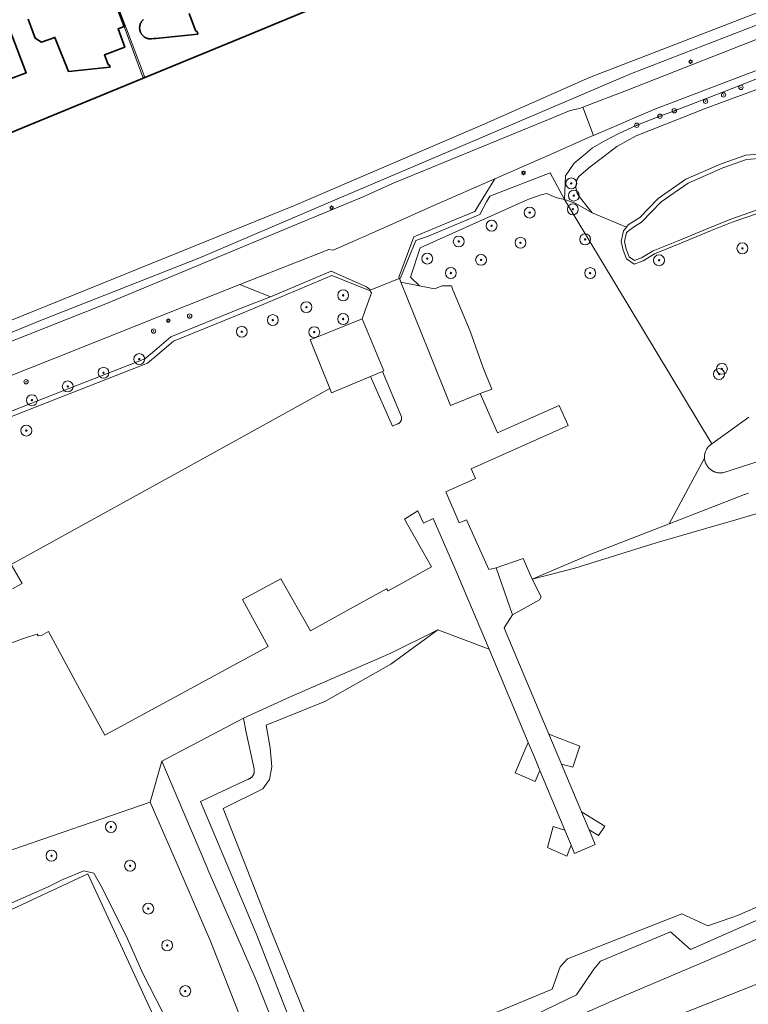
# Model space of a CAD drawing. Header units: metres. Extents: x 131489 to 134032, y 502353 to 503606.
# Tile 68 of 90: x 133245 to 133379, y 502975 to 503155. Entities that reach past the tile are written whole.
import ezdxf

# ---------------------------------------------------------------- set-up
doc = ezdxf.new("R2010")
doc.units = ezdxf.units.M
for name, color, linetype, lineweight in [('ALG-laag uit', 4, 'Continuous', 18), ('B-WE-GK-BESCHOEIING-G', 130, 'GK-BESCHOEIING', 35), ('B-WE-GR-BEPLANTING_CULTUUR_HEESTERS-GV', 90, 'Continuous', 18), ('B-WE-GR-BOOM-S', 92, 'Continuous', 25), ('B-WE-GR-GRAS-GV', 60, 'Continuous', 13), ('B-WE-IE-TERREINAFSCHEIDING_KUNSTMATIG_MUUR-GV', 90, 'Continuous', 18), ('B-WE-KL-ET_LS_OV_LICHTMAST-S', 190, 'Continuous', 25), ('B-WE-OG-BEBOUWING-GV', 7, 'Continuous', 35), ('B-WE-OG-TERREIN_ERF-GV', 7, 'Continuous', 18), ('B-WE-OG-TERREIN_ONBEGROEID-GV', 7, 'Continuous', 18), ('B-WE-OG-WATER_SLOOT-GV', 120, 'Continuous', 18), ('B-WE-OG-WEG-GV', 7, 'Continuous', 18), ('B-WE-VH-VERHARDING_BEDRIJFSVLOERPLAAT-GV', 252, 'Continuous', 18), ('B-WE-VH-VERHARDING_BETONSTRAATSTEEN-GV', 252, 'Continuous', 18)]:
    doc.layers.add(name, color=color, linetype=linetype, lineweight=lineweight)
doc.linetypes.add('GK-BESCHOEIING', pattern='A,30,-5,[1,NLCS.SHX,S=1,R=0,X=0,Y=0],-5', length=40)

# ---------------------------------------------------------------- blocks, each defined once
blk = doc.blocks.new('SKL-ET_OV_LICHTMAST-SO')
at = {"color": 0, "linetype": 'ByBlock', "lineweight": 18}
for points in [[(-1.25, 0), (-2, 0)], [(-1.41, 1.41), (-0.88, 0.88)], [(0, 2), (0, 1.25)], [(0.88, 0.88), (1.41, 1.41)], [(2, 0), (1.25, 0)], [(-1.41, -1.41), (-0.88, -0.88)], [(0, -1.25), (0, -2)], [(0.88, -0.88), (1.41, -1.41)]]:
    blk.add_lwpolyline(points, dxfattribs=at)
blk.add_circle((0, 0), 1, dxfattribs=at)
blk = doc.blocks.new('SGR-BOOM_01-SO')
at = {"linetype": 'ByBlock', "lineweight": 18}
h = blk.add_hatch(color=0, dxfattribs=at)
h.dxf.hatch_style = 1
edge = h.paths.add_edge_path()
edge.add_arc((0, 0), 0.25, 0, 360)
at = {"color": 0, "linetype": 'ByBlock', "lineweight": 18}
for radius in [2, 0.25]:
    blk.add_circle((0, 0), radius, dxfattribs=at)

msp = doc.modelspace()

# ---------------------------------------------------------------- linework, layer by layer
at = {"layer": 'ALG-laag uit', "flags": 128}
for points in [[(133048.23, 503025.265), (133100.601, 503043.712), (133113.096, 503048.21), (133175.678, 503070.74), (133215.706, 503085.895), (133239.238, 503094.78), (133260.835, 503103.345), (133296.575, 503118.202), (133308.233, 503123), (133311.574, 503124.582), (133313.627, 503125.454), (133342.177, 503137.198), (133346.114, 503138.8), (133347.845, 503139.213), (133348.42, 503139.431), (133356.416, 503142.467), (133384.671, 503153.562), (133395.428, 503157.313), (133403.191, 503160.034), (133409.398, 503162.057), (133416.765, 503164.118), (133423.169, 503165.71)], [(133384.671, 503153.562), (133356.416, 503142.467), (133348.42, 503139.431), (133350.414, 503134.264), (133361.618, 503139.085), (133378.547, 503145.52), (133381.576, 503146.646)], [(133381.576, 503146.646), (133378.547, 503145.52), (133361.618, 503139.085), (133350.414, 503134.264), (133350.028, 503134.098), (133343.082, 503131.013), (133332.347, 503126.314), (133329.23, 503121.23), (133328.702, 503120.368), (133324.215, 503118.494), (133317.541, 503115.707), (133314.74, 503108.34), (133314.848, 503108.105)], [(133237.76, 503087.99), (133251.785, 503093.519), (133271.091, 503101.202), (133285.647, 503106.986), (133287.687, 503107.797), (133301.928, 503113.371), (133302.736, 503113.281), (133305.142, 503114.304), (133310.903, 503116.862), (133321.186, 503121.429), (133332.347, 503126.314), (133343.082, 503131.013), (133350.028, 503134.098), (133350.414, 503134.264), (133348.42, 503139.431), (133347.845, 503139.213), (133346.114, 503138.8), (133342.177, 503137.198), (133313.627, 503125.454), (133311.574, 503124.582), (133308.233, 503123), (133296.575, 503118.202), (133260.835, 503103.345), (133239.238, 503094.78)], [(133314.848, 503108.105), (133314.74, 503108.34), (133317.541, 503115.707), (133324.215, 503118.494), (133328.702, 503120.368), (133329.23, 503121.23), (133332.347, 503126.314), (133321.186, 503121.429), (133310.903, 503116.862), (133305.142, 503114.304), (133302.736, 503113.281), (133301.928, 503113.371), (133287.687, 503107.797), (133285.647, 503106.986), (133291.259, 503104.762), (133302.361, 503109.424), (133308.834, 503106.546), (133309.407, 503106.133), (133309.504, 503105.933)]]:
    msp.add_lwpolyline(points, dxfattribs=at)
msp.add_lwpolyline([(133203.167, 503067.865), (133230.64, 503078.637), (133251.766, 503086.922), (133268.272, 503093.394), (133270.038, 503094.876), (133273.049, 503097.402), (133285.93, 503102.661), (133291.259, 503104.762), (133285.647, 503106.986), (133271.091, 503101.202), (133251.785, 503093.519), (133237.76, 503087.99), (133139.973, 503051.34), (133139.482, 503049.636), (133138.925, 503048.588), (133137.5, 503047.146), (133135.584, 503045.737), (133133.847, 503044.59), (133133.79, 503042.014), (133144.686, 503046.078), (133183.514, 503060.484)], close=True, dxfattribs=at)
at = {"layer": 'B-WE-GK-BESCHOEIING-G', "flags": 128}
for points in [[(133301.153, 503158.4), (133286.712, 503152.399)], [(133286.712, 503152.399), (133245.922, 503135.653)], [(133245.922, 503135.653), (133229.413, 503128.8)]]:
    msp.add_lwpolyline(points, dxfattribs=at)
at = {"layer": 'B-WE-GR-BEPLANTING_CULTUUR_HEESTERS-GV', "flags": 128}
for points in [[(133380.39, 503119.985), (133375.769, 503118.39), (133371.822, 503116.814), (133366.083, 503114.411), (133361.55, 503112.584), (133359.465, 503111.343), (133357.837, 503110.715), (133356.432, 503111.686), (133355.817, 503113.27), (133355.474, 503114.851), (133355.909, 503116.821), (133356.4, 503117.473), (133350.161, 503120.094), (133347.038, 503121.854), (133345.078, 503122.514), (133349.325, 503115.478), (133372.058, 503077.815), (133378.796, 503082.723)], [(133230.98, 503077.771), (133252.106, 503086.056), (133268.753, 503092.584), (133270.636, 503094.164), (133273.535, 503096.596), (133286.286, 503101.802), (133302.526, 503108.652), (133309.392, 503105.887), (133309.504, 503105.933), (133309.407, 503106.133), (133308.834, 503106.546), (133302.361, 503109.424), (133291.259, 503104.762), (133285.93, 503102.661), (133273.049, 503097.402), (133270.038, 503094.876), (133268.272, 503093.394), (133251.766, 503086.922), (133230.64, 503078.637)], [(133292.684, 502955.352), (133280.322, 502986.844), (133274.603, 503000), (133269.269, 503012.269), (133242.38, 503003.022), (133240.875, 503002.128), (133236.703, 503000), (133217.931, 502990.424), (133213.65, 502988.529), (133174.561, 502970.166)], [(133184.312, 502965.25), (133212.969, 502979.024), (133233.648, 502988.613), (133243.405, 502993.602), (133250.571, 502996.794), (133253.25, 502998.15), (133257.113, 502999.699), (133258.937, 502999.323), (133260.547, 502996.518), (133265.084, 502987.275), (133267.983, 502980.853), (133271.542, 502973.921)], [(133384.62, 502980.685), (133356.812, 502969.742)]]:
    msp.add_lwpolyline(points, dxfattribs=at)
at = {"layer": 'B-WE-GR-GRAS-GV', "flags": 128}
for points in [[(133382.745, 503145.571), (133375.759, 503142.869), (133365.186, 503138.779), (133362.55, 503137.76), (133358.315, 503136.112), (133354.935, 503134.545), (133352.368, 503133.187), (133350.186, 503131.984), (133348.94, 503130.913), (133346.824, 503129.159), (133345.274, 503126.861), (133345.078, 503122.514), (133347.038, 503121.854), (133350.161, 503120.094), (133347.982, 503122.785), (133347.411, 503123.621), (133347.165, 503124.726), (133347.345, 503126.164), (133347.721, 503126.77), (133349.801, 503128.491), (133352.282, 503130.382), (133354.66, 503132.246), (133358.218, 503134.196), (133370.982, 503139.279), (133386.394, 503144.927)], [(133386.394, 503144.927), (133370.982, 503139.279), (133358.218, 503134.196), (133354.66, 503132.246), (133352.282, 503130.382), (133349.801, 503128.491), (133347.721, 503126.77), (133347.345, 503126.164), (133347.165, 503124.726), (133347.411, 503123.621), (133347.982, 503122.785), (133350.161, 503120.094), (133356.4, 503117.473), (133356.709, 503117.884), (133357.425, 503118.359), (133358.866, 503119.25), (133362.233, 503122.739), (133367.308, 503126.274), (133373.772, 503129.082), (133378.239, 503130.657), (133384.606, 503131.152)], [(133378.796, 503082.723), (133372.058, 503077.815), (133371.49, 503077.402), (133371.465, 503077.376), (133371.394, 503077.295), (133371.326, 503077.212), (133371.261, 503077.126), (133371.199, 503077.038), (133371.14, 503076.948), (133371.085, 503076.856), (133371.033, 503076.762), (133370.985, 503076.665), (133370.94, 503076.568), (133370.899, 503076.468), (133370.862, 503076.367), (133370.829, 503076.265), (133370.799, 503076.161), (133370.773, 503076.057), (133370.751, 503075.952), (133370.734, 503075.846), (133370.72, 503075.739), (133370.71, 503075.632), (133370.704, 503075.524), (133370.702, 503075.417), (133370.703, 503075.332), (133370.708, 503075.225), (133370.714, 503075.145), (133370.726, 503075.038), (133370.742, 503074.932), (133370.762, 503074.826), (133370.786, 503074.721), (133370.814, 503074.617), (133370.845, 503074.514), (133370.88, 503074.412), (133370.92, 503074.312), (133370.962, 503074.213), (133371.009, 503074.116), (133371.059, 503074.021), (133371.112, 503073.927), (133371.169, 503073.836), (133371.229, 503073.747), (133371.293, 503073.66), (133371.36, 503073.575), (133371.43, 503073.493), (133371.502, 503073.414), (133371.578, 503073.338), (133371.657, 503073.264), (133371.738, 503073.193), (133371.822, 503073.126), (133371.908, 503073.061), (133371.996, 503073), (133372.087, 503072.942), (133372.18, 503072.888), (133372.275, 503072.837), (133372.371, 503072.789), (133372.47, 503072.746), (133372.57, 503072.705), (133372.671, 503072.669), (133372.774, 503072.636), (133372.877, 503072.608), (133372.982, 503072.583), (133373.088, 503072.562), (133373.194, 503072.545), (133373.301, 503072.532), (133373.408, 503072.523), (133373.516, 503072.518), (133373.623, 503072.516), (133373.731, 503072.519), (133373.838, 503072.526), (133373.945, 503072.537), (133374.052, 503072.552), (133390.336, 503077.794)], [(133390.336, 503077.794), (133374.052, 503072.552), (133373.945, 503072.537), (133373.838, 503072.526), (133373.731, 503072.519), (133373.623, 503072.516), (133373.516, 503072.518), (133373.408, 503072.523), (133373.301, 503072.532), (133373.194, 503072.545), (133373.088, 503072.562), (133372.982, 503072.583), (133372.877, 503072.608), (133372.774, 503072.636), (133372.671, 503072.669), (133372.57, 503072.705), (133372.47, 503072.746), (133372.371, 503072.789), (133372.275, 503072.837), (133372.18, 503072.888), (133372.087, 503072.942), (133371.996, 503073), (133371.908, 503073.061), (133371.822, 503073.126), (133371.738, 503073.193), (133371.657, 503073.264), (133371.578, 503073.338), (133371.502, 503073.414), (133371.43, 503073.493), (133371.36, 503073.575), (133371.293, 503073.66), (133371.229, 503073.747), (133371.169, 503073.836), (133371.112, 503073.927), (133371.059, 503074.021), (133371.009, 503074.116), (133370.962, 503074.213), (133370.92, 503074.312), (133370.88, 503074.412), (133370.845, 503074.514), (133370.814, 503074.617), (133370.786, 503074.721), (133370.762, 503074.826), (133370.742, 503074.932), (133370.726, 503075.038), (133370.714, 503075.145), (133370.708, 503075.225), (133364.224, 503063.208), (133378.051, 503068.58), (133378.062, 503068.584), (133378.288, 503068.664), (133378.515, 503068.741), (133378.744, 503068.814)], [(133378.744, 503068.814), (133378.515, 503068.741), (133378.288, 503068.664), (133378.062, 503068.584), (133378.051, 503068.58), (133364.224, 503063.208), (133349.569, 503057.515), (133339.158, 503053.092), (133346.976, 503055.087), (133361.88, 503059.707), (133373.004, 503062.976), (133375.376, 503063.661), (133381.828, 503065.55)], [(133242.38, 503003.022), (133269.269, 503012.269), (133271.387, 503019.769), (133286.353, 503027.66), (133294.731, 503031.521), (133313.285, 503039.543), (133321.918, 503043.83), (133331.284, 503040.285), (133325.033, 503055.107), (133321.078, 503064.158), (133319.306, 503063.324), (133318.252, 503065.615), (133315.777, 503064.082), (133320.767, 503055.312), (133315.364, 503052.339), (133312.811, 503050.934), (133312.538, 503051.347), (133304.61, 503046.984), (133298.586, 503043.615), (133293.169, 503053.147), (133286.171, 503049.348), (133290.83, 503040.764), (133260.935, 503024.534), (133256.376, 503032.915), (133250.628, 503043.482), (133249.361, 503042.805), (133248.774, 503042.712), (133248.61, 503043.014), (133246.582, 503042.43), (133230.61, 503036.588)], [(133304.099, 502957.398), (133291.281, 502989.084), (133287.006, 503000), (133282.636, 503011.156), (133289.877, 503014.751), (133291.074, 503016.446), (133291.498, 503018.759), (133291.219, 503022.2), (133290.496, 503026.377), (133301.247, 503030.733), (133313.317, 503037.521), (133321.918, 503043.83), (133313.285, 503039.543), (133294.731, 503031.521), (133286.353, 503027.66), (133286.79, 503025.311), (133288.271, 503018.376), (133288.287, 503018.297), (133288.3, 503018.218), (133288.308, 503018.138), (133288.312, 503018.058), (133288.313, 503017.978), (133288.309, 503017.897), (133288.302, 503017.817), (133288.29, 503017.738), (133288.275, 503017.659), (133288.255, 503017.581), (133288.232, 503017.504), (133288.205, 503017.429), (133288.174, 503017.355), (133288.14, 503017.282), (133288.102, 503017.211), (133288.06, 503017.142), (133288.015, 503017.076), (133287.967, 503017.012), (133287.916, 503016.95), (133287.862, 503016.89), (133287.805, 503016.834), (133287.745, 503016.781), (133287.682, 503016.73), (133287.617, 503016.683), (133287.55, 503016.639), (133287.481, 503016.598), (133287.41, 503016.561), (133287.337, 503016.528), (133287.262, 503016.498), (133287.186, 503016.472), (133287.184, 503016.471), (133278.494, 503012.432), (133283.73, 503000), (133288.664, 502988.285), (133296.864, 502967.135)], [(133296.864, 502967.135), (133288.664, 502988.285), (133283.73, 503000), (133278.494, 503012.432), (133287.184, 503016.471), (133287.186, 503016.472), (133287.262, 503016.498), (133287.337, 503016.528), (133287.41, 503016.561), (133287.481, 503016.598), (133287.55, 503016.639), (133287.617, 503016.683), (133287.682, 503016.73), (133287.745, 503016.781), (133287.805, 503016.834), (133287.862, 503016.89), (133287.916, 503016.95), (133287.967, 503017.012), (133288.015, 503017.076), (133288.06, 503017.142), (133288.102, 503017.211), (133288.14, 503017.282), (133288.174, 503017.355), (133288.205, 503017.429), (133288.232, 503017.504), (133288.255, 503017.581), (133288.275, 503017.659), (133288.29, 503017.738), (133288.302, 503017.817), (133288.309, 503017.897), (133288.313, 503017.978), (133288.312, 503018.058), (133288.308, 503018.138), (133288.3, 503018.218), (133288.287, 503018.297), (133288.271, 503018.376), (133286.79, 503025.311), (133286.353, 503027.66), (133271.387, 503019.769), (133279.647, 503000.444), (133279.84, 503000), (133288.664, 502979.704), (133296.007, 502961.247)], [(133401.64, 502996.442), (133370.212, 502982.886), (133355.245, 502976.568), (133330.756, 502965.765), (133314.062, 502957.476), (133308.964, 502953.889), (133302.043, 502950.742), (133299.945, 502951.529), (133296.007, 502961.247), (133288.664, 502979.704), (133279.84, 503000), (133279.647, 503000.444), (133271.387, 503019.769), (133269.269, 503012.269), (133274.603, 503000), (133280.322, 502986.844), (133292.684, 502955.352), (133296.726, 502948.453), (133299.768, 502946.111), (133304.796, 502946.661), (133315.071, 502952.148), (133336.788, 502960.074), (133356.812, 502969.742), (133384.62, 502980.685)], [(133330.756, 502965.765), (133355.245, 502976.568), (133370.212, 502982.886), (133401.64, 502996.442)], [(133381.785, 502993.777), (133376.722, 502991.553), (133371.339, 502989.678), (133366.56, 502991.868), (133345.632, 502983.613), (133344.263, 502982.145), (133342.825, 502978.104), (133322.468, 502969.603)], [(133337.555, 502972.346), (133347.264, 502977.027), (133350.462, 502981.759), (133351.702, 502983.191), (133364.499, 502988.574), (133368.127, 502985.361), (133382.668, 502991.747)], [(133382.668, 502991.747), (133368.127, 502985.361), (133364.499, 502988.574), (133351.702, 502983.191), (133350.462, 502981.759), (133347.264, 502977.027), (133337.555, 502972.346)]]:
    msp.add_lwpolyline(points, dxfattribs=at)
msp.add_lwpolyline([(133314.848, 503108.105), (133314.923, 503107.941), (133315.162, 503107.421), (133318.572, 503106.75), (133316.93, 503108.362), (133318.66, 503113.728), (133338.354, 503122.54), (133340.8, 503123.386), (133341.834, 503123.624), (133342.664, 503123.273), (133343.697, 503122.835), (133345.078, 503122.514), (133342.462, 503127.41), (133331.403, 503123.147), (133330.83, 503122.102), (133329.572, 503119.809), (133320.308, 503115.922), (133317.906, 503115.053), (133315.06, 503108.191)], close=True, dxfattribs=at)
at = {"layer": 'B-WE-IE-TERREINAFSCHEIDING_KUNSTMATIG_MUUR-GV', "flags": 128}
msp.add_lwpolyline([(133262.749, 503158.887), (133264.514, 503154.203), (133267.936, 503144.914), (133268.207, 503145.017), (133264.936, 503153.737), (133261.603, 503162.541), (133260.097, 503166.541), (133259.817, 503166.424), (133259.919, 503166.147), (133259.988, 503166.173), (133261.38, 503162.475), (133261.302, 503162.433), (133261.399, 503162.147), (133261.512, 503162.19), (133262.316, 503160.066)], close=True, dxfattribs=at)
at = {"layer": 'B-WE-OG-BEBOUWING-GV', "flags": 128}
for points in [[(133246.919, 503155.527), (133248.234, 503152.032), (133249.345, 503151.342), (133251.835, 503152.188), (133254.318, 503145.93), (133261.881, 503146.725), (133261.86, 503147.058), (133261.583, 503147.225), (133260.91, 503149.019), (133264.615, 503150.432), (133263.387, 503153.745), (133264.514, 503154.203), (133262.749, 503158.887)], [(133268.001, 503155.467), (133267.951, 503155.421), (133267.888, 503155.358), (133267.828, 503155.292), (133267.771, 503155.223), (133267.742, 503155.185), (133267.687, 503155.107), (133267.634, 503155.027), (133267.585, 503154.944), (133267.552, 503154.883), (133267.514, 503154.803), (133267.479, 503154.721), (133267.448, 503154.638), (133267.425, 503154.57), (133267.4, 503154.486), (133267.379, 503154.4), (133267.362, 503154.314), (133267.351, 503154.247), (133267.34, 503154.158), (133267.333, 503154.069), (133267.33, 503153.98), (133267.33, 503153.913), (133267.334, 503153.823), (133267.342, 503153.734), (133267.354, 503153.645), (133267.366, 503153.574), (133267.384, 503153.488), (133267.406, 503153.403), (133267.432, 503153.319), (133267.45, 503153.266), (133267.484, 503153.179), (133267.521, 503153.094), (133267.562, 503153.01), (133267.593, 503152.953), (133267.64, 503152.875), (133267.689, 503152.8), (133267.742, 503152.727), (133267.788, 503152.668), (133267.844, 503152.602), (133267.903, 503152.538), (133267.965, 503152.477), (133268.01, 503152.436), (133268.079, 503152.376), (133268.152, 503152.32), (133268.226, 503152.267), (133268.281, 503152.231), (133268.358, 503152.185), (133268.438, 503152.142), (133268.519, 503152.103), (133268.579, 503152.076), (133268.663, 503152.043), (133268.748, 503152.014), (133268.834, 503151.988), (133268.89, 503151.974), (133268.981, 503151.954), (133269.072, 503151.939), (133269.164, 503151.927), (133269.188, 503151.925), (133269.278, 503151.919), (133269.367, 503151.917), (133269.499, 503151.921), (133269.916, 503151.964), (133270.287, 503151.999), (133277.975, 503152.811), (133277.948, 503153.142), (133277.551, 503153.472), (133276.38, 503156.595)], [(133243.022, 503144.36), (133246.568, 503145.697), (133243.436, 503153.899)]]:
    msp.add_lwpolyline(points, dxfattribs=at)
at = {"layer": 'B-WE-OG-TERREIN_ERF-GV', "flags": 128}
for points in [[(133261.603, 503162.541), (133264.936, 503153.737), (133268.207, 503145.017), (133267.936, 503144.914), (133264.514, 503154.203), (133263.387, 503153.745), (133264.615, 503150.432), (133260.91, 503149.019), (133261.583, 503147.225), (133261.86, 503147.058), (133261.881, 503146.725), (133254.318, 503145.93), (133251.835, 503152.188), (133249.345, 503151.342), (133248.234, 503152.032), (133246.919, 503155.527)], [(133013.113, 503039.665), (133049.827, 503052.754), (133066.887, 503058.995), (133114.156, 503076.534), (133126.864, 503081.721), (133134.291, 503084.881), (133158.316, 503096.391), (133180.788, 503107.32), (133201.518, 503117.968), (133216.75, 503124.161), (133229.413, 503128.8), (133245.922, 503135.653), (133286.712, 503152.399), (133301.153, 503158.4)], [(133276.38, 503156.595), (133277.551, 503153.472), (133277.948, 503153.142), (133277.975, 503152.811), (133270.287, 503151.999), (133269.916, 503151.964), (133269.499, 503151.921), (133269.367, 503151.917), (133269.278, 503151.919), (133269.188, 503151.925), (133269.164, 503151.927), (133269.072, 503151.939), (133268.981, 503151.954), (133268.89, 503151.974), (133268.834, 503151.988), (133268.748, 503152.014), (133268.663, 503152.043), (133268.579, 503152.076), (133268.519, 503152.103), (133268.438, 503152.142), (133268.358, 503152.185), (133268.281, 503152.231), (133268.226, 503152.267), (133268.152, 503152.32), (133268.079, 503152.376), (133268.01, 503152.436), (133267.965, 503152.477), (133267.903, 503152.538), (133267.844, 503152.602), (133267.788, 503152.668), (133267.742, 503152.727), (133267.689, 503152.8), (133267.64, 503152.875), (133267.593, 503152.953), (133267.562, 503153.01), (133267.521, 503153.094), (133267.484, 503153.179), (133267.45, 503153.266), (133267.432, 503153.319), (133267.406, 503153.403), (133267.384, 503153.488), (133267.366, 503153.574), (133267.354, 503153.645), (133267.342, 503153.734), (133267.334, 503153.823), (133267.33, 503153.913), (133267.33, 503153.98), (133267.333, 503154.069), (133267.34, 503154.158), (133267.351, 503154.247), (133267.362, 503154.314), (133267.379, 503154.4), (133267.4, 503154.486), (133267.425, 503154.57), (133267.448, 503154.638), (133267.479, 503154.721), (133267.514, 503154.803), (133267.552, 503154.883), (133267.585, 503154.944), (133267.634, 503155.027), (133267.687, 503155.107), (133267.742, 503155.185), (133267.771, 503155.223), (133267.828, 503155.292), (133267.888, 503155.358), (133267.951, 503155.421), (133268.001, 503155.467)], [(133243.436, 503153.899), (133246.568, 503145.697), (133243.022, 503144.36)]]:
    msp.add_lwpolyline(points, dxfattribs=at)
at = {"layer": 'B-WE-OG-TERREIN_ONBEGROEID-GV', "flags": 128}
for points in [[(133332.578, 503055.17), (133337.494, 503056.874), (133339.158, 503053.092), (133349.569, 503057.515), (133364.224, 503063.208), (133370.708, 503075.225), (133370.703, 503075.332), (133370.702, 503075.417), (133370.704, 503075.524), (133370.71, 503075.632), (133370.72, 503075.739), (133370.734, 503075.846), (133370.751, 503075.952), (133370.773, 503076.057), (133370.799, 503076.161), (133370.829, 503076.265), (133370.862, 503076.367), (133370.899, 503076.468), (133370.94, 503076.568), (133370.985, 503076.665), (133371.033, 503076.762), (133371.085, 503076.856), (133371.14, 503076.948), (133371.199, 503077.038), (133371.261, 503077.126), (133371.326, 503077.212), (133371.394, 503077.295), (133371.465, 503077.376), (133371.49, 503077.402), (133372.058, 503077.815), (133349.325, 503115.478), (133345.078, 503122.514), (133343.697, 503122.835), (133342.664, 503123.273), (133341.834, 503123.624), (133340.8, 503123.386), (133338.354, 503122.54), (133318.66, 503113.728), (133316.93, 503108.362), (133318.572, 503106.75), (133321.288, 503106.216), (133322.696, 503106.742), (133324.423, 503106.763), (133324.646, 503106.045), (133327.834, 503098.461), (133330.13, 503091.95), (133331.794, 503087.87), (133329.681, 503087.033), (133332.842, 503079.845), (133337.244, 503081.781), (133344.119, 503084.877), (133345.746, 503081.177), (133327.997, 503073.28), (133328.792, 503071.486), (133323.345, 503069.074), (133325.797, 503063.402), (133327.179, 503063.925), (133331.216, 503054.878)], [(133311.758, 503091.08), (133309.565, 503090.166), (133313.636, 503081.044), (133314.517, 503081.473), (133314.581, 503081.497), (133314.643, 503081.525), (133314.703, 503081.556), (133314.76, 503081.591), (133314.816, 503081.629), (133314.869, 503081.67), (133314.92, 503081.714), (133314.968, 503081.761), (133315.014, 503081.811), (133315.056, 503081.864), (133315.095, 503081.919), (133315.13, 503081.976), (133315.162, 503082.036), (133315.191, 503082.097), (133315.216, 503082.159), (133315.237, 503082.223), (133315.254, 503082.289), (133315.268, 503082.355), (133315.277, 503082.421), (133315.283, 503082.489), (133315.284, 503082.556), (133315.282, 503082.623), (133315.275, 503082.69), (133315.265, 503082.757)], [(133332.578, 503055.17), (133335.58, 503046.532), (133340.48, 503049.321), (133340.787, 503049.872), (133339.158, 503053.092), (133337.494, 503056.874)]]:
    msp.add_lwpolyline(points, close=True, dxfattribs=at)
for points in [[(133244.041, 503051.303), (133245.807, 503052.263), (133243.831, 503055.78), (133282.084, 503076.89), (133298.63, 503086.036), (133302.147, 503087.954), (133298.71, 503096.433), (133298.541, 503096.85), (133308.061, 503100.703), (133308.505, 503101.953), (133309.742, 503105.441), (133309.604, 503105.727), (133309.504, 503105.933), (133309.392, 503105.887), (133302.526, 503108.652), (133286.286, 503101.802), (133273.535, 503096.596), (133270.636, 503094.164), (133268.753, 503092.584), (133252.106, 503086.056), (133230.98, 503077.771)], [(133381.828, 503065.55), (133375.376, 503063.661), (133373.004, 503062.976), (133361.88, 503059.707), (133346.976, 503055.087), (133339.158, 503053.092), (133340.787, 503049.872), (133340.48, 503049.321), (133335.58, 503046.532), (133334.019, 503044.156), (133334.39, 503043.282), (133342.202, 503024.726), (133347.87, 503022.547), (133346.618, 503018.707), (133344.507, 503019.251), (133348.186, 503010.513), (133352.475, 503007.903), (133351.33, 503006.2), (133349.569, 503007.229), (133350.697, 503004.548), (133346.93, 503002.913), (133346.3, 503004.418), (133345.494, 503002.417), (133341.956, 503003.978), (133343.011, 503007.862), (133345.142, 503007.183), (133340.59, 503018.057), (133339.712, 503016.06), (133336.052, 503017.676), (133337.64, 503021.346), (133338.439, 503023.193), (133331.284, 503040.285), (133321.918, 503043.83), (133313.317, 503037.521), (133301.247, 503030.733), (133290.496, 503026.377), (133291.219, 503022.2), (133291.498, 503018.759), (133291.074, 503016.446), (133289.877, 503014.751), (133282.636, 503011.156), (133287.006, 503000), (133291.281, 502989.084), (133304.099, 502957.398)], [(133322.468, 502969.603), (133342.825, 502978.104), (133344.263, 502982.145), (133345.632, 502983.613), (133366.56, 502991.868), (133371.339, 502989.678), (133376.722, 502991.553), (133381.785, 502993.777)]]:
    msp.add_lwpolyline(points, dxfattribs=at)
at = {"layer": 'B-WE-OG-WATER_SLOOT-GV', "flags": 128}
for points in [[(133386.613, 503159.197), (133349.678, 503144.836), (133345.937, 503143.238), (133330.068, 503136.211), (133295.668, 503121.451), (133234.168, 503096.584), (133190.427, 503080.217), (133188.495, 503078.896), (133186.821, 503078.009), (133183.331, 503076.605), (133181.685, 503075.999), (133115.493, 503053.339), (133093.546, 503045.507), (133062.373, 503034.09), (133037.836, 503025.15), (133000, 503011.977)], [(133000, 503011.977), (133037.836, 503025.15), (133062.373, 503034.09), (133093.546, 503045.507), (133115.493, 503053.339), (133181.685, 503075.999), (133183.331, 503076.605), (133186.821, 503078.009), (133188.495, 503078.896), (133190.427, 503080.217), (133234.168, 503096.584), (133295.668, 503121.451), (133330.068, 503136.211), (133345.937, 503143.238), (133349.678, 503144.836), (133386.613, 503159.197)], [(133301.153, 503158.4), (133286.712, 503152.399), (133245.922, 503135.653), (133229.413, 503128.8), (133216.75, 503124.161), (133201.518, 503117.968), (133180.788, 503107.32), (133158.316, 503096.391), (133134.291, 503084.881), (133126.864, 503081.721), (133114.156, 503076.534), (133066.887, 503058.995), (133049.827, 503052.754), (133013.113, 503039.665)], [(133015.204, 503014.998), (133038.106, 503023.225), (133047.748, 503026.616), (133077.928, 503037.302), (133125.241, 503054.035), (133168.582, 503069.699), (133195.782, 503079.709), (133233.036, 503093.798), (133249.522, 503100.5), (133278.473, 503111.956), (133300.997, 503121.563), (133320.618, 503129.894), (133357.332, 503145.562), (133391.392, 503158.763)], [(133384.606, 503131.152), (133378.239, 503130.657), (133373.772, 503129.082), (133367.308, 503126.274), (133362.233, 503122.739), (133358.866, 503119.25), (133357.425, 503118.359), (133356.709, 503117.884), (133356.4, 503117.473), (133355.909, 503116.821), (133355.474, 503114.851), (133355.817, 503113.27), (133356.432, 503111.686), (133357.837, 503110.715), (133359.465, 503111.343), (133361.55, 503112.584), (133366.083, 503114.411), (133371.822, 503116.814), (133375.769, 503118.39), (133380.39, 503119.985)], [(133380.237, 503120.563), (133375.496, 503118.927), (133371.595, 503117.369), (133365.855, 503114.966), (133361.283, 503113.123), (133359.202, 503111.885), (133357.917, 503111.389), (133356.925, 503112.075), (133356.393, 503113.443), (133356.088, 503114.85), (133356.451, 503116.494), (133357.207, 503117.134), (133357.911, 503117.601), (133359.146, 503118.365), (133362.765, 503122.115), (133367.708, 503125.558), (133374.071, 503128.322), (133378.41, 503129.852), (133384.636, 503130.336)], [(133384.636, 503130.336), (133378.41, 503129.852), (133374.071, 503128.322), (133367.708, 503125.558), (133362.765, 503122.115), (133359.146, 503118.365), (133357.911, 503117.601), (133357.207, 503117.134), (133356.451, 503116.494), (133356.088, 503114.85), (133356.393, 503113.443), (133356.925, 503112.075), (133357.917, 503111.389), (133359.202, 503111.885), (133361.283, 503113.123), (133365.855, 503114.966), (133371.595, 503117.369), (133375.496, 503118.927), (133380.237, 503120.563)], [(133271.542, 502973.921), (133267.983, 502980.853), (133265.084, 502987.275), (133260.547, 502996.518), (133258.937, 502999.323), (133257.113, 502999.699), (133253.25, 502998.15), (133250.571, 502996.794), (133243.405, 502993.602), (133233.648, 502988.613), (133212.969, 502979.024), (133184.312, 502965.25)], [(133200.697, 502972.166), (133209.579, 502976.148), (133219.161, 502981.568), (133236.41, 502989.164), (133257.823, 502999.193), (133291.45, 502926.477)], [(133291.45, 502926.477), (133257.823, 502999.193), (133236.41, 502989.164), (133219.161, 502981.568), (133209.579, 502976.148), (133200.697, 502972.166)]]:
    msp.add_lwpolyline(points, dxfattribs=at)
at = {"layer": 'B-WE-OG-WEG-GV', "flags": 128}
for points in [[(133391.392, 503158.763), (133357.332, 503145.562), (133320.618, 503129.894), (133300.997, 503121.563), (133278.473, 503111.956), (133249.522, 503100.5), (133233.036, 503093.798), (133195.782, 503079.709), (133168.582, 503069.699), (133125.241, 503054.035), (133077.928, 503037.302), (133047.748, 503026.616), (133048.228, 503025.264)], [(133314.848, 503108.105), (133315.06, 503108.191), (133317.906, 503115.053), (133320.308, 503115.922), (133329.572, 503119.809), (133330.83, 503122.102), (133331.403, 503123.147), (133342.462, 503127.41), (133345.078, 503122.514), (133345.274, 503126.861), (133346.824, 503129.159), (133348.94, 503130.913), (133350.186, 503131.984), (133352.368, 503133.187), (133354.935, 503134.545), (133358.315, 503136.112), (133362.55, 503137.76), (133365.186, 503138.779), (133375.759, 503142.869), (133382.745, 503145.571), (133383.278, 503145.777)]]:
    msp.add_lwpolyline(points, dxfattribs=at)
at = {"layer": 'B-WE-VH-VERHARDING_BEDRIJFSVLOERPLAAT-GV', "flags": 128}
msp.add_lwpolyline([(133230.61, 503036.588), (133246.582, 503042.43), (133248.61, 503043.014), (133248.774, 503042.712), (133249.361, 503042.805), (133250.628, 503043.482), (133256.376, 503032.915), (133260.935, 503024.534), (133290.83, 503040.764), (133286.171, 503049.348), (133293.169, 503053.147), (133298.586, 503043.615), (133304.61, 503046.984), (133312.538, 503051.347), (133312.811, 503050.934), (133315.364, 503052.339), (133320.767, 503055.312), (133315.777, 503064.082), (133318.252, 503065.615), (133319.306, 503063.324), (133321.078, 503064.158), (133325.033, 503055.107), (133331.284, 503040.285), (133338.439, 503023.193), (133339.569, 503020.495), (133340.59, 503018.057), (133345.142, 503007.183), (133346.3, 503004.418), (133346.93, 503002.913), (133350.697, 503004.548), (133349.569, 503007.229), (133348.186, 503010.513), (133344.507, 503019.251), (133342.202, 503024.726), (133334.39, 503043.282), (133334.019, 503044.156), (133335.58, 503046.532), (133332.578, 503055.17), (133331.216, 503054.878), (133327.179, 503063.925), (133325.797, 503063.402), (133323.345, 503069.074), (133328.792, 503071.486), (133327.997, 503073.28), (133345.746, 503081.177), (133344.119, 503084.877), (133337.244, 503081.781), (133332.842, 503079.845), (133329.681, 503087.033), (133324.197, 503084.86), (133320.274, 503094.762), (133315.162, 503107.421), (133314.923, 503107.941), (133314.848, 503108.105), (133309.504, 503105.933), (133309.604, 503105.727), (133309.742, 503105.441), (133308.505, 503101.953), (133308.061, 503100.703), (133312.005, 503091.183), (133311.758, 503091.08), (133315.265, 503082.757), (133315.275, 503082.69), (133315.282, 503082.623), (133315.284, 503082.556), (133315.283, 503082.489), (133315.277, 503082.421), (133315.268, 503082.355), (133315.254, 503082.289), (133315.237, 503082.223), (133315.216, 503082.159), (133315.191, 503082.097), (133315.162, 503082.036), (133315.13, 503081.976), (133315.095, 503081.919), (133315.056, 503081.864), (133315.014, 503081.811), (133314.968, 503081.761), (133314.92, 503081.714), (133314.869, 503081.67), (133314.816, 503081.629), (133314.76, 503081.591), (133314.703, 503081.556), (133314.643, 503081.525), (133314.581, 503081.497), (133314.517, 503081.473), (133313.636, 503081.044), (133309.565, 503090.166), (133302.453, 503087.2), (133302.147, 503087.954), (133298.63, 503086.036), (133282.084, 503076.89), (133243.831, 503055.78), (133245.807, 503052.263), (133244.041, 503051.303)], dxfattribs=at)
for points in [[(133315.162, 503107.421), (133320.274, 503094.762), (133324.197, 503084.86), (133329.681, 503087.033), (133331.794, 503087.87), (133330.13, 503091.95), (133327.834, 503098.461), (133324.646, 503106.045), (133324.423, 503106.763), (133322.696, 503106.742), (133321.288, 503106.216), (133318.572, 503106.75)], [(133311.758, 503091.08), (133312.005, 503091.183), (133308.061, 503100.703), (133298.541, 503096.85), (133298.71, 503096.433), (133302.147, 503087.954), (133302.453, 503087.2), (133309.565, 503090.166)], [(133342.202, 503024.726), (133344.507, 503019.251), (133346.618, 503018.707), (133347.87, 503022.547)], [(133338.439, 503023.193), (133337.64, 503021.346), (133336.052, 503017.676), (133339.712, 503016.06), (133340.59, 503018.057), (133339.569, 503020.495)], [(133349.569, 503007.229), (133351.33, 503006.2), (133352.475, 503007.903), (133348.186, 503010.513)], [(133345.142, 503007.183), (133343.011, 503007.862), (133341.956, 503003.978), (133345.494, 503002.417), (133346.3, 503004.418)]]:
    msp.add_lwpolyline(points, close=True, dxfattribs=at)
at = {"layer": 'B-WE-VH-VERHARDING_BETONSTRAATSTEEN-GV', "flags": 128}
msp.add_lwpolyline([(133309.504, 503105.933), (133314.848, 503108.105)], dxfattribs=at)

# ---------------------------------------------------------------- block references
at = {"layer": 'ALG-laag uit', "xscale": 0.2, "yscale": 0.2, "zscale": 0.2}
for p in [(133377.374, 503143.057), (133374.207, 503141.668), (133370.911, 503140.515), (133362.55, 503137.76), (133365.186, 503138.779), (133358.315, 503136.112), (133276.489, 503101.213), (133269.881, 503098.467), (133246.554, 503089.203)]:
    msp.add_blockref('SGR-BOOM_01-SO', p, dxfattribs=at)
at = {"layer": 'B-WE-GR-BOOM-S', "xscale": 0.5, "yscale": 0.5, "zscale": 0.5}
for p in [(133346.32, 503125.481), (133346.787, 503123.257), (133346.612, 503120.748), (133338.71, 503120.151), (133331.739, 503117.747), (133325.729, 503114.862), (133348.863, 503115.251), (133337.028, 503114.622), (133377.646, 503113.603), (133319.96, 503111.737), (133329.816, 503111.497), (133362.384, 503111.423), (133324.287, 503109.093), (133349.777, 503109.083), (133304.576, 503105.006), (133297.845, 503102.843), (133291.703, 503100.478), (133304.576, 503100.679), (133286.029, 503098.35), (133299.287, 503098.276), (133267.269, 503093.346), (133373.897, 503091.561), (133260.719, 503090.842), (133373.362, 503090.61), (133254.169, 503088.338), (133247.619, 503085.834), (133246.6, 503080.268), (133262.077, 503007.746), (133251.205, 503002.496), (133265.577, 503000.66), (133268.905, 502992.828), (133272.376, 502986.086), (133275.675, 502977.738)]:
    msp.add_blockref('SGR-BOOM_01-SO', p, dxfattribs=at)
at = {"layer": 'B-WE-KL-ET_LS_OV_LICHTMAST-S', "xscale": 0.2, "yscale": 0.2, "zscale": 0.2}
for p in [(133368.158, 503147.746), (133337.584, 503127.415), (133302.465, 503121.013), (133272.563, 503100.367)]:
    msp.add_blockref('SKL-ET_OV_LICHTMAST-SO', p, dxfattribs=at)

doc.saveas('drawing.dxf')
